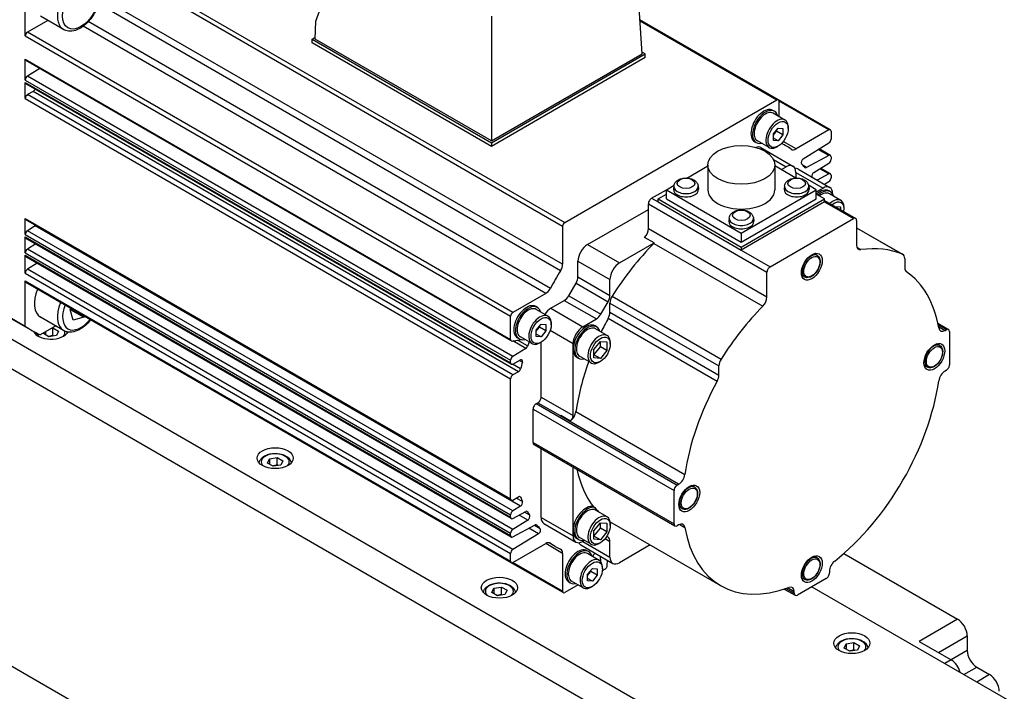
# Model space of a CAD drawing. Extents: x 20593 to 22277, y -1876 to -688.
# Tile 10 of 17: x 21725 to 21834, y -916 to -842. Entities that reach past the tile are written whole.
import ezdxf

# ---------------------------------------------------------------- set-up
doc = ezdxf.new("R2010")
doc.units = 0
doc.header["$LTSCALE"] = 25.4
doc.layers.get('0').update_dxf_attribs({"linetype": 'CONTINUOUS'})

msp = doc.modelspace()

# ---------------------------------------------------------------- linework, layer by layer
for p, q in [((21793.7177468, -845.4699627), (21792.913941, -832.1805217)), ((21731.6332791, -833.1411485), (21785.1966178, -864.0659565)), ((21784.9506065, -864.4920606), (21731.3872678, -833.5672526)), ((21757.7145635, -841.8431625), (21759.6675258, -836.6331363)), ((21725.6587188, -843.4893905), (21725.6587191, -838.4905936)), ((21784.9506065, -868.6698737), (21733.8987673, -839.1950806)), ((21784.7224641, -869.4001107), (21733.732571, -839.9610822)), ((21728.1372681, -841.77433), (21725.9047301, -843.0632864)), ((21729.881973, -842.7816359), (21727.3363886, -841.3119421)), ((21783.6044937, -871.3364923), (21732.6146005, -841.8974637)), ((21757.655301, -843.8369695), (21757.7145635, -841.8431625)), ((21777.1007374, -841.3102791), (21777.1007374, -855.0637975)), ((21808.7767925, -850.5351383), (21793.4902954, -841.709475)), ((21793.4976699, -841.8313981), (21808.6028363, -850.55237)), ((21779.4680688, -873.9880944), (21725.9047301, -843.0632864)), ((21783.086161, -871.8991879), (21732.0343217, -842.4243947)), ((21725.6587188, -843.4893905), (21779.2220575, -874.4141985)), ((21757.3017476, -843.8369695), (21757.6614741, -843.6292813)), ((21757.3017476, -844.2452178), (21757.3017476, -843.8369695)), ((21757.3017476, -843.8369695), (21777.1007374, -855.2679216)), ((21777.1007374, -855.6761699), (21757.3017476, -844.2452178)), ((21777.1007374, -855.0637975), (21757.655301, -843.8369695)), ((21794.0713002, -845.4699627), (21793.7049537, -845.2584524)), ((21725.6587188, -846.0500141), (21779.2220575, -876.9748221)), ((21725.6587188, -848.3494046), (21725.6587188, -846.0500141)), ((21779.2941125, -877.1340885), (21725.7307739, -846.2092805)), ((21777.1007374, -855.0637975), (21793.7177468, -845.4699627)), ((21777.1007374, -855.2679216), (21794.0713002, -845.4699627)), ((21794.0713002, -845.878211), (21777.1007374, -855.6761699)), ((21794.0713002, -845.878211), (21794.0713002, -845.4699627)), ((21727.25484, -847.0892006), (21725.8961444, -847.9284305)), ((21725.6587188, -848.3494046), (21779.2220575, -879.2742126)), ((21725.6587188, -850.3882185), (21725.6587188, -848.6123862)), ((21725.6587188, -848.6123862), (21779.2220575, -879.5371942)), ((21779.4594831, -878.8532385), (21725.8961444, -847.9284305)), ((21779.2941125, -879.6964606), (21725.7307739, -848.7716526)), ((21726.5267832, -849.6029718), (21725.9047301, -849.9621144)), ((21780.0901219, -880.5277798), (21726.5267832, -849.6029718)), ((21725.6587188, -850.3882185), (21779.2220575, -881.3130265)), ((21779.4680688, -880.8869224), (21725.9047301, -849.9621144)), ((21785.1966178, -864.0659565), (21808.6028363, -850.55237)), ((21814.5053415, -853.8425176), (21808.7767925, -850.5351383)), ((21808.8488476, -852.389306), (21808.8488476, -850.6944047)), ((21814.3313852, -853.8597493), (21808.8488476, -850.6944047)), ((21808.3295523, -851.8008156), (21808.1527756, -851.6987535)), ((21809.4950222, -852.7623751), (21808.2045523, -852.0173219)), ((21808.2134358, -854.3019958), (21808.7437659, -853.6422562)), ((21808.2134358, -854.4283083), (21808.5669892, -853.9884819)), ((21808.5669892, -853.9884819), (21808.5669892, -853.8621694)), ((21809.274096, -854.3967302), (21808.5669892, -853.9884819)), ((21808.7437659, -853.6422562), (21809.274096, -853.6896234)), ((21809.274096, -853.6896234), (21809.274096, -854.3967302)), ((21809.8574591, -853.7063719), (21809.8574591, -853.563485)), ((21814.3313852, -853.8597493), (21810.713293, -855.9486558)), ((21814.5773966, -854.001784), (21814.5773966, -854.8637389)), ((21807.7450222, -855.793464), (21806.4545523, -855.0484109)), ((21808.2134358, -855.0091026), (21808.2134358, -854.3019958)), ((21808.7437659, -855.0564698), (21808.2134358, -854.7502835)), ((21808.7437659, -855.0564698), (21808.2134358, -855.0091026)), ((21809.274096, -854.3967302), (21808.7437659, -855.0564698)), ((21810.713293, -855.9486558), (21809.3052787, -855.1357384)), ((21777.1007374, -855.2679216), (21777.1007374, -855.6761699)), ((21806.3295523, -855.2649172), (21806.1527756, -855.1628551)), ((21806.8421155, -855.8060008), (21810.3776494, -857.8472423)), ((21808.7437659, -855.6353451), (21808.6200222, -855.7067885)), ((21809.648236, -855.6405126), (21809.1244444, -855.3381014)), ((21811.5130553, -857.0308233), (21814.3399709, -855.284713)), ((21814.3399709, -856.6859125), (21813.1674422, -856.0089527)), ((21814.5053415, -856.6734647), (21813.2577538, -855.9531696)), ((21808.2264988, -857.1125809), (21809.6276494, -857.9215355)), ((21814.3399709, -856.6859125), (21811.8793838, -858.0073148)), ((21814.5773966, -856.8327311), (21814.5773966, -857.0957127)), ((21798.6458925, -859.1587522), (21800.9779019, -857.8123659)), ((21800.9779019, -857.7174114), (21800.9779019, -860.4526749)), ((21808.3779019, -857.7174114), (21808.3779019, -860.4526749)), ((21810.7099113, -859.1587522), (21808.3779019, -857.8123659)), ((21809.0973193, -858.2277217), (21809.6276494, -857.9215355)), ((21810.9079795, -858.1534285), (21814.4435134, -860.19467)), ((21811.8793838, -858.0073148), (21811.5084449, -857.7931532)), ((21812.6850237, -858.5389035), (21814.3399709, -857.5166867)), ((21814.3399709, -858.7149795), (21813.3372352, -858.1360498)), ((21814.5053415, -858.7025317), (21813.4275469, -858.0802667)), ((21810.6883095, -858.533908), (21813.6935134, -860.2689632)), ((21810.6883095, -858.533908), (21810.6883095, -859.1462804)), ((21814.3399709, -858.7149795), (21813.0657975, -859.3992453)), ((21814.5773966, -858.8617981), (21814.5773966, -859.1247797)), ((21794.778407, -861.391646), (21796.4047526, -860.4526749)), ((21796.4047526, -860.4526749), (21797.2571464, -859.9605451)), ((21796.4047526, -860.4526749), (21804.6779019, -865.2291799)), ((21796.4047526, -861.4732957), (21796.4047526, -860.4526749)), ((21797.2401954, -860.0589998), (21797.2032041, -860.4035639)), ((21799.9109454, -860.0589998), (21799.9479367, -860.4035639)), ((21804.6779019, -865.2291799), (21812.9510512, -860.4526749)), ((21809.4448584, -860.0589998), (21809.4078671, -860.4035639)), ((21812.9510512, -860.4526749), (21812.0986574, -859.9605451)), ((21812.1156084, -860.0589998), (21812.1525998, -860.4035639)), ((21812.9510512, -860.6976239), (21813.6935134, -860.2689632)), ((21812.9510512, -861.4732957), (21812.9510512, -860.4526749)), ((21813.8469799, -859.8502612), (21814.3399709, -859.5457538)), ((21814.5167367, -860.6802159), (21814.33996, -860.5781538)), ((21794.778407, -861.391646), (21795.4855137, -861.7998943)), ((21795.4855137, -861.4732957), (21796.4047526, -860.9425729)), ((21795.4855137, -861.7998943), (21795.4855137, -861.4732957)), ((21795.4855137, -861.4732957), (21804.6779019, -866.7805234)), ((21796.4047526, -861.4732957), (21804.6779019, -866.2498007)), ((21804.6779019, -866.7805234), (21813.8702901, -861.4732957)), ((21804.6779019, -866.2498007), (21812.9510512, -861.4732957)), ((21813.8702901, -861.4732957), (21812.9510512, -860.9425729)), ((21813.8702901, -861.7998943), (21813.8702901, -861.4732957)), ((21813.8702901, -861.6307923), (21817.3022706, -863.6122472)), ((21815.6645289, -861.6315692), (21814.3917367, -860.8967223)), ((21814.7541735, -860.8813356), (21814.7541735, -860.9072628)), ((21787.7073392, -866.4947496), (21794.4248536, -862.6163909)), ((21794.4248536, -862.0040184), (21807.506329, -869.5566118)), ((21794.4248536, -864.7283192), (21794.4248536, -862.0040184)), ((21795.4855137, -861.7998943), (21804.6779019, -867.1071221)), ((21813.8702901, -861.7998943), (21804.6779019, -867.1071221)), ((21813.8702901, -861.7998943), (21817.0522706, -863.6370116)), ((21815.0186276, -862.2937853), (21815.638057, -862.3491105)), ((21815.638057, -862.3491105), (21815.638057, -862.651413)), ((21816.0269657, -862.5959785), (21816.0269657, -862.4326791)), ((21725.6587188, -863.6177356), (21779.2220575, -894.5425436)), ((21725.6587188, -865.3935679), (21725.6587188, -863.6177356)), ((21779.2941125, -894.70181), (21725.7307739, -863.777002)), ((21803.3425269, -863.5821825), (21803.3055356, -863.9267467)), ((21806.0132769, -863.5821825), (21806.0502682, -863.9267467)), ((21807.8598824, -868.9442394), (21817.0522706, -863.6370116)), ((21817.405824, -863.8411357), (21817.405824, -866.5654365)), ((21726.7389771, -864.4519985), (21725.8961444, -864.9725938)), ((21780.3023158, -895.3768065), (21726.7389771, -864.4519985)), ((21784.9506065, -864.4920606), (21784.9506065, -868.6698737)), ((21794.4248536, -864.7283192), (21807.506329, -872.2809126)), ((21817.405824, -864.6517693), (21822.502018, -867.5940583)), ((21817.405824, -864.6547458), (21822.4648516, -867.5755767)), ((21725.6587188, -865.3935679), (21779.2220575, -896.3183759)), ((21725.6587188, -865.6565494), (21779.2220575, -896.5813574)), ((21725.6587188, -867.4226349), (21725.6587188, -865.6565494)), ((21779.2941125, -896.7406238), (21725.7307739, -865.8158158)), ((21779.4594831, -895.8974018), (21725.8961444, -864.9725938)), ((21795.0662019, -866.3285911), (21794.0055417, -865.7162187)), ((21804.6779019, -865.2291799), (21804.6779019, -866.2498007)), ((21726.8085685, -866.4380808), (21725.8961444, -867.0016608)), ((21779.4594831, -897.9264688), (21725.8961444, -867.0016608)), ((21787.7073392, -866.4947496), (21791.2428731, -868.5359911)), ((21791.2428731, -868.5359911), (21795.0662019, -866.3285911)), ((21795.0284337, -866.3683379), (21807.049249, -873.3085588)), ((21804.6779019, -866.7805234), (21804.6779019, -867.1071221)), ((21817.451503, -866.8277697), (21817.862904, -867.0652922)), ((21725.6587188, -867.4226349), (21779.2220575, -898.3474429)), ((21725.6587188, -867.6856165), (21779.2220575, -898.6104245)), ((21725.6587188, -869.6546087), (21725.6587188, -867.6856165)), ((21779.2941125, -898.7696909), (21725.7307739, -867.8448829)), ((21804.6779019, -867.1071221), (21807.8598824, -868.9442394)), ((21813.0551882, -867.7024234), (21812.7105638, -867.5034544)), ((21822.7091248, -868.0518354), (21822.7091248, -869.0640648)), ((21726.9783615, -868.565178), (21725.8961444, -869.2336346)), ((21779.4594831, -900.1584426), (21725.8961444, -869.2336346)), ((21786.646679, -870.0675643), (21786.646679, -868.3318669)), ((21786.646679, -868.3318669), (21790.1822129, -870.3731084)), ((21725.6587188, -869.6546087), (21779.2220575, -900.5794167)), ((21786.646679, -870.0675643), (21790.1822129, -872.1088057)), ((21807.506329, -872.2809126), (21807.506329, -869.5566118)), ((21811.6801882, -870.0839933), (21811.3355638, -869.8850243)), ((21725.6587188, -870.5165636), (21779.2220575, -901.4413716)), ((21725.6587191, -875.5153601), (21725.6587188, -870.5165636)), ((21779.2941125, -901.600638), (21725.7307739, -870.67583)), ((21785.6446332, -872.1413625), (21786.4395722, -870.7644877)), ((21786.4395722, -870.7644877), (21789.9751061, -872.8057292)), ((21790.1822129, -872.1088057), (21790.1822129, -870.3731084)), ((21783.086161, -871.8991879), (21779.4680688, -873.9880944)), ((21785.6446332, -872.1413625), (21789.1801671, -874.182604)), ((21790.4264861, -872.1924938), (21802.4473014, -879.1327147)), ((21722.1231852, -873.4741187), (21725.6587191, -875.5153601)), ((21730.6044762, -873.6565024), (21730.6761819, -873.5310626)), ((21782.1666014, -873.437975), (21781.9898247, -873.3359129)), ((21783.6414752, -873.5370326), (21785.1446332, -872.669184)), ((21783.6414752, -873.5370326), (21787.1770091, -875.5782741)), ((21785.1446332, -872.669184), (21788.6801671, -874.7104254)), ((21789.1801671, -874.182604), (21789.9751061, -872.8057292)), ((21790.1822129, -873.9630443), (21790.1822129, -872.9508149)), ((21790.1822129, -872.9508149), (21802.2030282, -879.8910358)), ((21722.9258547, -873.9838855), (21726.4613886, -876.025127)), ((21729.881973, -875.9792764), (21727.3363886, -874.5095825)), ((21730.9302609, -874.8316735), (21730.6044762, -873.6565024)), ((21730.7013868, -873.6866676), (21732.1156004, -874.5031642)), ((21732.1156004, -874.5031642), (21730.9302609, -874.8316735)), ((21732.1762234, -874.397112), (21732.1156004, -874.5031642)), ((21779.2220575, -876.9748221), (21779.2220575, -874.4141985)), ((21783.3320713, -874.3995345), (21782.0416014, -873.6544813)), ((21787.1770091, -875.5782741), (21788.6801671, -874.7104254)), ((21789.9939302, -874.6265124), (21802.0147455, -881.5667333)), ((21790.1822129, -873.9630443), (21802.2030282, -880.9032652)), ((21852.5843863, -951.1042078), (21721.7696318, -875.5782741)), ((21729.0140582, -875.4781855), (21727.3041945, -876.4653758)), ((21728.5818806, -875.7277033), (21728.7112901, -875.7076836)), ((21728.7112901, -876.5241802), (21728.7112901, -875.7076836)), ((21728.7112901, -875.7076836), (21729.3236625, -876.061237)), ((21782.0504849, -875.9391552), (21782.580815, -875.2794156)), ((21782.0504849, -876.0654677), (21782.4040383, -875.6256413)), ((21782.4040383, -875.6256413), (21782.4040383, -875.4993288)), ((21783.1111451, -876.0338896), (21782.4040383, -875.6256413)), ((21782.580815, -875.2794156), (21783.1111451, -875.3267828)), ((21783.1111451, -875.3267828), (21783.1111451, -876.0338896)), ((21783.6945082, -875.3435313), (21783.6945082, -875.2006444)), ((21788.7073392, -875.5812785), (21788.5305625, -875.4792164)), ((21789.8551314, -876.5326318), (21788.5823392, -875.7977849)), ((21826.3585989, -875.1687693), (21827.5553189, -875.8596959)), ((21826.3978856, -875.3605534), (21827.3053189, -875.8844603)), ((21826.4345528, -875.5535994), (21827.1564698, -875.9703984)), ((21727.6506299, -876.320056), (21727.6853051, -876.2453414)), ((21728.2630024, -876.6736094), (21727.6506299, -876.320056)), ((21727.8747738, -876.1359516), (21727.8747738, -876.4494656)), ((21729.0995187, -876.5441999), (21728.2630024, -876.6736094)), ((21729.3236625, -876.061237), (21729.0995187, -876.5441999)), ((21780.1666014, -876.9020766), (21779.9898247, -876.8000145)), ((21781.5820713, -877.4306234), (21780.2916014, -876.6855703)), ((21782.0504849, -876.646262), (21782.0504849, -875.9391552)), ((21782.580815, -876.6936292), (21782.0504849, -876.3874429)), ((21782.580815, -876.6936292), (21782.0504849, -876.646262)), ((21783.1111451, -876.0338896), (21782.580815, -876.6936292)), ((21783.5874945, -875.9553566), (21786.1163489, -877.4153914)), ((21827.1564698, -875.9703984), (21827.3053189, -875.8844603)), ((21827.6588723, -876.0885845), (21827.6588723, -879.7628191)), ((21779.383928, -877.1483041), (21780.4120861, -876.9868076)), ((21780.8869361, -877.9715389), (21779.4445569, -877.1387809)), ((21780.8869361, -877.9715389), (21779.4594831, -878.8532385)), ((21781.0982379, -877.693037), (21779.9898783, -877.0531253)), ((21782.580815, -877.2725045), (21782.4570713, -877.3439479)), ((21782.580815, -883.3349916), (21782.580815, -877.2725045)), ((21786.1163489, -878.0277638), (21786.1163489, -877.4153914)), ((21788.4144459, -878.0666697), (21789.1215527, -877.1870169)), ((21788.4144459, -878.6643867), (21789.1215527, -877.7847338)), ((21789.1215527, -877.7847338), (21789.1215527, -877.1870169)), ((21789.1215527, -877.1870169), (21789.8286595, -877.2501731)), ((21789.8286595, -878.1929821), (21789.1215527, -877.7847338)), ((21789.8286595, -877.2501731), (21789.8286595, -878.1929821)), ((21790.2175682, -877.4970411), (21790.2175682, -877.3337417)), ((21826.5786053, -877.6534755), (21826.233981, -877.4545065)), ((21721.7696318, -878.8442604), (21852.5843863, -954.3701941)), ((21786.1163489, -885.3762331), (21786.1163489, -878.0277638)), ((21786.7073392, -879.0453801), (21786.5305625, -878.9433181)), ((21788.1051314, -879.5637207), (21786.8323392, -878.8288738)), ((21788.4144459, -879.0094787), (21788.4144459, -878.0666697)), ((21789.1215527, -879.0726349), (21788.4144459, -878.6643867)), ((21789.1215527, -879.0726349), (21788.4144459, -879.0094787)), ((21789.8286595, -878.1929821), (21789.1215527, -879.0726349)), ((21779.2220575, -879.5371942), (21779.2220575, -879.2742126)), ((21780.320842, -880.2090929), (21779.4330786, -879.6965425)), ((21779.4594831, -879.6840128), (21780.3023158, -879.2313887)), ((21780.5216556, -879.4955545), (21780.1789017, -879.2976654)), ((21789.1215527, -879.3953956), (21788.9801314, -879.4770453)), ((21802.2030282, -880.9032652), (21802.2030282, -879.8910358)), ((21825.2036053, -880.0350453), (21824.858981, -879.8360764)), ((21780.0901219, -880.5277798), (21779.4680688, -880.8869224)), ((21827.3053189, -880.3751915), (21827.1564698, -880.4611296)), ((21779.2220575, -894.5425436), (21779.2220575, -881.3130265)), ((21782.580815, -883.3349916), (21786.1163489, -885.3762331)), ((21782.0504849, -884.0494261), (21782.2272616, -883.947364)), ((21782.0504849, -884.0494261), (21797.6068341, -893.0308885)), ((21782.2272616, -883.947364), (21784.7016044, -885.3759265)), ((21781.6969315, -888.3360332), (21781.6969315, -884.6617986)), ((21781.6969315, -884.6617986), (21797.2532807, -893.6432609)), ((21797.7556832, -892.9449504), (21784.6742078, -885.392357)), ((21784.7690385, -885.3302306), (21785.8296986, -885.942603)), ((21786.4307445, -884.9314086), (21798.4515598, -891.8716295)), ((21781.6969315, -888.3360332), (21797.2532807, -897.3174956)), ((21781.8004849, -888.5649217), (21797.3568341, -897.5463841)), ((21782.580815, -896.603061), (21782.580815, -889.0154455)), ((21752.3993673, -890.6087462), (21752.6235111, -890.1257833)), ((21753.0117397, -890.9622996), (21752.3993673, -890.6087462)), ((21752.6235111, -890.1257833), (21753.4600274, -889.9963738)), ((21752.6235111, -890.1257833), (21752.6235111, -890.7381557)), ((21753.848256, -890.8328901), (21753.0117397, -890.9622996)), ((21753.4600274, -890.8128704), (21753.4600274, -889.9963738)), ((21753.4600274, -889.9963738), (21754.0723999, -890.3499272)), ((21754.0723999, -890.3499272), (21753.848256, -890.8328901)), ((21786.1163489, -898.0319301), (21786.1163489, -891.056687)), ((21797.6068341, -893.0308885), (21797.7556832, -892.9449504)), ((21799.531771, -893.2689726), (21799.1871466, -893.0700036)), ((21797.2532807, -897.3174956), (21797.2532807, -893.6432609)), ((21779.4680688, -894.6845783), (21780.0901219, -894.3254358)), ((21780.5216623, -894.8593843), (21779.8434791, -894.4678351)), ((21780.320842, -894.3777101), (21780.1755023, -894.2937982)), ((21779.2220575, -896.5813574), (21779.2220575, -896.3183759)), ((21780.3023158, -895.3768065), (21779.4594831, -895.8974018)), ((21779.4594831, -896.728176), (21780.8869361, -895.9615949)), ((21781.1144304, -896.9042521), (21780.1588944, -896.3525731)), ((21781.3226407, -896.3658768), (21780.7498841, -896.0351956)), ((21781.0982517, -895.9961303), (21780.9886455, -895.9328492)), ((21788.3453826, -895.4102968), (21788.5221593, -895.5123589)), ((21789.8551314, -896.536798), (21788.5823392, -895.8019511)), ((21798.156771, -895.6505425), (21797.8121466, -895.4515735)), ((21781.1144304, -896.9042521), (21779.4594831, -897.9264688)), ((21779.4594831, -898.7572431), (21781.9200703, -897.4358408)), ((21782.478506, -897.8532307), (21781.8348416, -897.4816109)), ((21782.1172057, -897.4501416), (21782.0463934, -897.4092581)), ((21782.580815, -896.603061), (21786.1163489, -898.6443025)), ((21782.8914752, -897.2897267), (21786.4270091, -899.3309682)), ((21788.4144459, -898.0708359), (21789.1215527, -897.1911831)), ((21789.1215527, -897.7889001), (21789.1215527, -897.1911831)), ((21789.1215527, -897.1911831), (21789.8286595, -897.2543393)), ((21789.8286595, -897.2543393), (21789.8286595, -898.1971484)), ((21790.2175682, -897.5012073), (21790.2175682, -897.337908)), ((21790.3727612, -897.1915803), (21802.3935765, -904.1318013)), ((21797.7556832, -897.4356816), (21797.6068341, -897.5216197)), ((21797.8812051, -897.376179), (21798.4515598, -897.7054734)), ((21779.2220575, -898.6104245), (21779.2220575, -898.3474429)), ((21782.2863987, -898.4123323), (21779.4594831, -900.1584426)), ((21782.2863987, -898.4123323), (21781.2335958, -897.8044962)), ((21786.1163489, -898.6443025), (21786.1163489, -898.0319301)), ((21788.4144459, -898.6685529), (21789.1215527, -897.7889001)), ((21788.4144459, -899.0136449), (21788.4144459, -898.0708359)), ((21789.8286595, -898.1971484), (21789.1215527, -897.7889001)), ((21789.8286595, -898.1971484), (21789.1215527, -899.0768012)), ((21779.4680688, -901.5834063), (21783.086161, -899.4944998)), ((21784.9506065, -900.5709378), (21783.086161, -899.4944998)), ((21784.1512181, -899.802643), (21783.4586341, -899.4027794)), ((21783.604494, -899.4586765), (21783.5609078, -899.433512)), ((21786.7073392, -899.0495464), (21786.5305625, -898.9474843)), ((21788.1051314, -899.5678869), (21786.8323392, -898.83304)), ((21786.9573392, -899.6371544), (21790.4928731, -901.6783958)), ((21787.3715527, -899.1443551), (21787.1770091, -899.2566749)), ((21787.1770091, -899.2566749), (21790.1822129, -900.9917302)), ((21789.1215527, -899.0768012), (21788.4144459, -898.6685529)), ((21789.1215527, -899.0768012), (21788.4144459, -899.0136449)), ((21789.1215527, -899.3995618), (21788.9801314, -899.4812115)), ((21789.6437729, -898.9451643), (21790.1822129, -899.2560328)), ((21789.9751061, -898.7982557), (21789.8187419, -898.7079788)), ((21790.1822129, -900.9917302), (21790.1822129, -899.2560328)), ((21794.6291735, -899.6490211), (21791.2428731, -901.6041026)), ((21779.2220575, -901.4413716), (21779.2220575, -900.5794167)), ((21784.9506065, -900.5709378), (21784.9506065, -904.7487509)), ((21787.8234557, -900.3823622), (21787.646679, -900.2803001)), ((21788.9889256, -901.3439216), (21787.6984557, -900.5988685)), ((21815.9882275, -900.5815288), (21828.5427558, -907.829889)), ((21785.0226615, -904.9080173), (21779.2941125, -901.600638)), ((21784.9506065, -904.7487509), (21779.4680688, -901.5834063)), ((21788.2743724, -900.9313742), (21788.2851118, -900.8911027)), ((21789.1151569, -900.882971), (21789.1329326, -901.4604842)), ((21789.8791237, -901.913184), (21789.8963393, -901.3339869)), ((21813.0551882, -901.0767211), (21812.7105638, -900.8777522)), ((21787.7073392, -902.8835424), (21788.2376692, -902.2238028)), ((21787.7073392, -903.0098548), (21788.0608925, -902.5700284)), ((21787.7073392, -903.5906492), (21787.7073392, -902.8835424)), ((21788.0608925, -902.5700284), (21788.0608925, -902.443716)), ((21788.7679993, -902.9782767), (21788.0608925, -902.5700284)), ((21788.2376692, -902.2238028), (21788.7679993, -902.2711699)), ((21788.7679993, -902.2711699), (21788.7679993, -902.9782767)), ((21789.3513624, -902.2879185), (21789.3513624, -902.1450316)), ((21789.6332622, -902.3292877), (21789.4055135, -902.4607785)), ((21814.4006201, -902.5549092), (21814.4006201, -902.7267854)), ((21786.6644459, -904.0433346), (21785.1966178, -904.8907856)), ((21785.8234557, -903.8464638), (21785.646679, -903.7444017)), ((21787.2389256, -904.3750106), (21785.9484557, -903.6299574)), ((21788.2376692, -903.6380163), (21787.7073392, -903.3318301)), ((21788.2376692, -903.6380163), (21787.7073392, -903.5906492)), ((21788.7679993, -902.9782767), (21788.2376692, -903.6380163)), ((21814.0470668, -903.3391578), (21810.8650862, -905.1762751)), ((21811.6801882, -903.458291), (21811.3355638, -903.259322)), ((21777.1481046, -904.8974364), (21777.3722485, -904.4144735)), ((21777.760477, -905.2509898), (21777.1481046, -904.8974364)), ((21777.3722485, -904.4144735), (21778.2087648, -904.2850639)), ((21777.3722485, -904.4144735), (21777.3722485, -905.0268459)), ((21778.5969934, -905.1215802), (21777.760477, -905.2509898)), ((21778.2087648, -905.1015605), (21778.2087648, -904.2850639)), ((21778.2087648, -904.2850639), (21778.8211372, -904.6386173)), ((21778.8211372, -904.6386173), (21778.5969934, -905.1215802)), ((21788.2376692, -904.2168917), (21788.1139256, -904.2883351)), ((21809.4183662, -904.5101129), (21810.6150862, -905.2010396)), ((21809.6040995, -904.4482441), (21810.5115328, -904.972151)), ((21810.5115328, -904.8002748), (21809.7896159, -904.3834759)), ((21810.5115328, -904.972151), (21810.5115328, -904.8002748)), ((21812.4560765, -904.2577165), (21868.8831976, -936.8359301)), ((21715.7068161, -908.1247865), (21851.1787163, -986.3395246)), ((21828.5427558, -907.829889), (21824.3001151, -910.2793788)), ((21816.0389776, -911.0211607), (21816.2631214, -910.5381978)), ((21816.2631214, -910.5381978), (21817.0996377, -910.4087883)), ((21816.2631214, -910.5381978), (21816.2631214, -911.1505703)), ((21817.0996377, -911.2252849), (21817.0996377, -910.4087883)), ((21817.0996377, -910.4087883), (21817.7120102, -910.7623417)), ((21824.3001151, -910.2793788), (21827.835649, -912.3206202)), ((21826.4214354, -911.5041236), (21829.6034159, -909.6670063)), ((21829.6034159, -909.6670063), (21829.6034159, -911.2999995)), ((21816.65135, -911.3747141), (21816.0389776, -911.0211607)), ((21817.4878663, -911.2453046), (21816.65135, -911.3747141)), ((21817.7120102, -910.7623417), (21817.4878663, -911.2453046)), ((21829.6034159, -911.2999995), (21827.835649, -912.3206202)), ((21827.835649, -912.3206202), (21827.1285422, -912.7288685)), ((21829.2498626, -913.9536134), (21830.6640761, -913.1371168)), ((21830.6640761, -913.1371168), (21832.0782897, -913.9536134)), ((21832.0782897, -913.9536134), (21830.6640761, -914.77011))]:
    msp.add_line(p, q)
for centre, major_axis, start_param, end_param in [((21731.506973, -839.9670533), (1.625, 2.8145826), 0, 3.1415926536), ((21725.9047301, -843.3473558), (-0.1739563, -0.3013011), 3.9269908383, 5.4977871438), ((21725.9047301, -845.9079795), (-0.1739563, -0.3013011), 5.4977871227, 6.2831853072), ((21725.9047301, -848.2073699), (-0.1739563, -0.3013011), 3.9618974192, 5.4977871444), ((21725.9047301, -848.4703515), (-0.1739563, -0.3013011), 5.4977871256, 6.2831853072), ((21726.5267832, -849.3189025), (-0.1739563, -0.3013011), 0.7853981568, 1.7908044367), ((21725.9047301, -850.2461838), (-0.1739563, -0.3013011), 3.926990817, 5.4977871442), ((21808.6028363, -850.8364394), (0.1739563, 0.3013011), 5.4977871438, 7.0685834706), ((21807.1527756, -853.4308043), (-1, -1.7320508), 3.1415926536, 6.2831853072), ((21807.3295523, -853.5328664), (-1, -1.7320508), 2.6362321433, 6.7885458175), ((21807.3295523, -853.5328664), (-0.875, -1.5155445), 3.1415926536, 6.2831853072), ((21808.6200222, -854.2779195), (-0.875, -1.5155445), 2.3561944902, 7.0685834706), ((21814.3313852, -854.1438187), (0.1739563, 0.3013011), 5.4977871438, 7.0685834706), ((21814.3313852, -855.0057736), (0.1739563, 0.3013011), 3.9618973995, 5.4977871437), ((21806.0921155, -857.1050389), (0.75, 1.2990381), 0, 0.6083099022), ((21796.899727, -877.7215778), (12.7485089, 22.0810652), 6.2393241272, 6.3246937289), ((21810.713293, -855.137029), (-0.4970179, -0.8608602), 6.2393244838, 7.0685834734), ((21811.521641, -857.3097627), (-0.1739563, -0.3013011), 3.9618973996, 6.1144940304), ((21814.3313852, -856.9747658), (0.1739563, 0.3013011), 5.4977871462, 7.0336768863), ((21814.3313852, -857.2377473), (0.1739563, 0.3013011), 3.9618973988, 5.4977871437), ((21809.6276494, -859.1462804), (0.75, 1.2990381), 5.4977871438, 7.0685834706), ((21810.1579795, -859.4524666), (0.75, 1.2990381), 0, 0.3613671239), ((21796.899727, -877.7215778), (12.5, 21.6506351), 6.0782193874, 6.1144940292), ((21811.8879694, -857.7184615), (-0.1739563, -0.3013011), 6.0782193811, 7.0336768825), ((21812.6936093, -858.8178429), (0.1739563, 0.3013011), 0.8203047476, 2.7197645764), ((21814.3313852, -859.0038328), (0.1739563, 0.3013011), 5.4977871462, 7.0336768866), ((21814.3313852, -859.2668144), (0.1739563, 0.3013011), 3.9618973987, 5.4977871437), ((21798.5755704, -860.4526749), (1.375, 0), 3.079689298, 6.3450886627), ((21798.5755704, -860.106787), (1.3379377, 0), 3.079689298, 6.3450886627), ((21804.6779019, -860.4526749), (3.7, 0), 3.1415926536, 6.2831853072), ((21810.7802334, -860.4526749), (1.375, 0), 3.079689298, 6.3450886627), ((21810.7802334, -860.106787), (1.3379377, 0), 3.079689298, 6.3450886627), ((21813.33996, -862.3102046), (1, 1.7320508), 0, 1.0529905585), ((21813.5167367, -862.4122667), (1, 1.7320508), 5.7778247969, 7.3361758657), ((21813.6935134, -861.4937081), (0.75, 1.2990381), 5.4977871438, 7.0685834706), ((21794.778407, -861.7998943), (0.25, 0.4330127), 0.7853981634, 2.3561944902), ((21813.5167367, -862.4122667), (0.875, 1.5155445), 0, 0.9695321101), ((21814.7895289, -863.1471136), (0.875, 1.5155445), 5.4977871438, 7.3444770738), ((21814.9309502, -863.2287633), (0.775, 1.3423394), 5.2955671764, 7.2708034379), ((21725.9047301, -863.4757009), (-0.1739563, -0.3013011), 5.4977871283, 6.2831853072), ((21804.6779019, -863.6299698), (1.3379377, 0), 3.079689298, 6.3450886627), ((21817.0522706, -864.0452599), (0.25, 0.4330127), 5.4977871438, 7.0685834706), ((21726.7303914, -864.1730591), (-0.1739563, -0.3013011), 0.8203047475, 1.1032177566), ((21785.1966178, -864.3500259), (-0.1739563, -0.3013011), 3.9269908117, 5.4977871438), ((21793.7177468, -865.1365675), (0.5, 0.8660254), 4.3461619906, 5.4977871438), ((21804.6779019, -863.9758577), (1.375, 0), 3.079689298, 6.3450886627), ((21725.9047301, -865.2515332), (-0.1739563, -0.3013011), 3.9618974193, 5.4977871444), ((21725.9047301, -865.5145148), (-0.1739563, -0.3013011), 5.4977871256, 6.2831853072), ((21725.9047301, -867.2806002), (-0.1739563, -0.3013011), 3.9618974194, 5.4977871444), ((21787.7073392, -867.7194945), (0.75, 1.2990381), 0.7853981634, 2.3561944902), ((21800.4352612, -879.7628191), (10.8125, 18.7277994), 1.146805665, 1.4989793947), ((21794.778407, -865.7489399), (0.5, 0.8660254), 4.2883983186, 4.3461619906), ((21818.1129307, -866.1571882), (-0.5, -0.8660254), 5.4977871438, 6.7071759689), ((21812.4560765, -886.70304), (10.8125, 18.7277994), 0.0718169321, 0.4239906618), ((21725.9047301, -867.5435818), (-0.1739563, -0.3013011), 5.4977871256, 6.2831853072), ((21812.3676882, -868.8932083), (-0.6875, -1.1907849), 3.1415926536, 6.2831853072), ((21822.002018, -868.4600837), (0.5, 0.8660254), 5.4977871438, 6.3550022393), ((21725.9047301, -869.512574), (-0.1739563, -0.3013011), 3.96189742, 5.4977871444), ((21784.247717, -869.0756871), (-0.4970179, -0.8608602), 1.5269351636, 2.3561944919), ((21791.2428731, -869.7607359), (0.75, 1.2990381), 0.7853981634, 2.3561944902), ((21807.8598824, -869.3524877), (0.25, 0.4330127), 0.7853981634, 2.3561944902), ((21823.4162316, -868.6558165), (-0.5, -0.8660254), 5.4977871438, 6.2447910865), ((21796.899727, -877.7215778), (-12.7485089, -22.0810652), 4.6685278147, 4.7562501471), ((21785.9395722, -870.4758126), (0.5, 0.8660254), 4.7123889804, 5.4977871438), ((21812.4560765, -886.70304), (10.0625, 17.4287613), 5.6762477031, 6.2447910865), ((21725.9047301, -870.3745289), (-0.1739563, -0.3013011), 5.4977871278, 6.2831853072), ((21728.9613886, -871.695), (-1.625, -2.8145826), 4.939783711, 6.2831853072), ((21783.086161, -871.0875611), (-0.4970179, -0.8608602), 0.7853981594, 1.6146574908), ((21785.1446332, -871.8526874), (0.5, 0.8660254), 3.926990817, 4.7123889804), ((21789.4751061, -872.517054), (0.5, 0.8660254), 4.7123889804, 5.4977871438), ((21790.8893197, -872.5425666), (0.5, 0.8660254), 1.4989793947, 2.3561944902), ((21806.7992222, -872.6891609), (0.5, 0.8660254), 4.2883983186, 5.4977871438), ((21731.506973, -873.1646938), (-1.625, -2.8145826), 4.939783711, 6.2831853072), ((21731.7898158, -873.3279931), (-1.425, -2.4681724), 4.972389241, 7.5939813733), ((21780.9898247, -875.0679637), (-1, -1.7320508), 3.1415926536, 6.2831853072), ((21781.1666014, -875.1700258), (-1, -1.7320508), 2.6362321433, 6.7885458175), ((21781.1666014, -875.1700258), (-0.875, -1.5155445), 3.1415926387, 6.2831853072), ((21783.6414752, -874.7617775), (0.75, 1.2990381), 0.7853981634, 1.464590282), ((21812.4560765, -886.70304), (10.8125, 18.7277994), 1.146805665, 1.4989793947), ((21779.4680688, -874.2721638), (-0.1739563, -0.3013011), 3.9269908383, 5.4977871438), ((21782.4570713, -875.9150789), (-0.875, -1.5155445), 2.3561944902, 7.0685834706), ((21788.6801671, -873.8939288), (0.5, 0.8660254), 3.926990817, 4.7123889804), ((21800.4352612, -879.7628191), (10.0625, 17.4287613), 1.609190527, 1.6949731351), ((21789.4751061, -874.3712926), (0.5, 0.8660254), 4.750783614, 5.4977871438), ((21743.3363886, -846.7967696), (-16.875, -29.2283574), 6.2344111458, 6.3319594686), ((21787.5305625, -877.2112672), (1, 1.7320508), 0, 2.3561944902), ((21787.1770091, -876.803019), (0.75, 1.2990381), 0.7853981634, 2.3561944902), ((21787.7073392, -877.3133293), (-1, -1.7320508), 2.6362321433, 6.7885458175), ((21787.7073392, -877.3133293), (-0.875, -1.5155445), 3.1415926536, 6.2831853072), ((21827.1564698, -875.1539018), (-0.5, -0.8660254), 5.6762477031, 7.0685834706), ((21728.4871462, -875.7823982), (2, 0), 3.4003463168, 5.9585642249), ((21728.4871462, -876.1906465), (-1.55, 0), 0.1108331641, 0.5243809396), ((21728.4871462, -876.1906465), (1.55, 0), 5.7588043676, 6.4437769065), ((21788.9801314, -878.0481762), (-0.875, -1.5155445), 2.3561944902, 7.0685834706), ((21827.3053189, -876.2927086), (0.25, 0.4330127), 5.4977871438, 7.0685834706), ((21779.4680688, -876.8327875), (-0.1739563, -0.3013011), 5.4977871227, 6.7195176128), ((21780.8783504, -877.6925995), (-0.1739563, -0.3013011), 0.8203047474, 1.891169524), ((21796.899727, -877.7215778), (-12.5, -21.6506351), 5.0131782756, 5.0328889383), ((21825.8911053, -878.8442604), (-0.6875, -1.1907849), 3.1415926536, 6.2831853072), ((21779.4680688, -879.1321779), (-0.1739563, -0.3013011), 3.9618974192, 5.4977871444), ((21787.5305625, -877.2112672), (-1, -1.7320508), 5.4977871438, 6.2831853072), ((21779.4680688, -879.3951595), (-0.1739563, -0.3013011), 5.4977871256, 7.0336768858), ((21780.2937301, -879.520242), (0.1739563, 0.3013011), 5.1119497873, 7.0336768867), ((21796.899727, -877.7215778), (-12.5, -21.6506351), 5.111949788, 5.1433539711), ((21800.4352612, -879.7628191), (10.0625, 17.4287613), 1.8731531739, 2.1777339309), ((21802.910135, -879.4827875), (0.5, 0.8660254), 1.4989793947, 2.3561944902), ((21827.3053189, -879.9669432), (-0.25, -0.4330127), 0.7853981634, 2.3561944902), ((21779.4680688, -881.1709918), (-0.1739563, -0.3013011), 3.926990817, 5.4977871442), ((21780.0901219, -880.2437105), (-0.1739563, -0.3013011), 0.7853981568, 2.0017613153), ((21801.4959214, -881.3115135), (0.5, 0.8660254), 4.750783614, 5.4977871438), ((21827.1564698, -881.2776262), (-0.5, -0.8660254), 3.926990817, 5.3193265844), ((21812.4560765, -886.70304), (10.0625, 17.4287613), 1.609190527, 2.1777339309), ((21812.4560765, -886.70304), (-10.0625, -17.4287613), 0.9638587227, 2.1777339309), ((21782.2272616, -883.5391158), (0.25, 0.4330127), 3.926990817, 5.4977871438), ((21782.0504849, -884.4576744), (0.25, 0.4330127), 0.7853981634, 2.3561944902), ((21784.6742078, -884.5758605), (0.5, 0.8660254), 3.926990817, 4.0615069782), ((21785.7348679, -885.1882329), (0.5, 0.8660254), 4.0615069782, 5.3193265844), ((21785.7627955, -885.5803572), (0.25, 0.4330127), 4.1173693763, 5.4977871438), ((21782.0504849, -888.131909), (-0.25, -0.4330127), 5.4977871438, 6.2831853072), ((21753.2358836, -890.4793367), (-1.55, 0), 2.617211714, 6.8075662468), ((21800.4352612, -879.7628191), (-10.0625, -17.4287613), 5.7129068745, 6.0534069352), ((21797.7556832, -892.1284538), (0.5, 0.8660254), 3.926990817, 5.3193265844), ((21797.6068341, -893.4391368), (0.25, 0.4330127), 0.7853981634, 2.3561944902), ((21798.844271, -894.4597575), (-0.6875, -1.1907849), 3.1415926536, 6.2831853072), ((21780.0901219, -894.6095052), (0.1739563, 0.3013011), 5.8522203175, 7.0685834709), ((21779.4680688, -894.4005089), (-0.1739563, -0.3013011), 5.4977871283, 7.0685834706), ((21780.2937301, -895.0978671), (-0.1739563, -0.3013011), 0.8203047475, 2.7419592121), ((21796.899727, -877.7215777), (-12.5, -21.6506351), 5.8522203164, 5.8836255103), ((21787.5305625, -897.2154335), (1, 1.7320508), 0.171369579, 2.3561944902), ((21779.4680688, -896.1763412), (-0.1739563, -0.3013011), 3.9618974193, 5.4977871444), ((21780.8783504, -896.2504482), (0.1739563, 0.3013011), 5.9626870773, 7.0336768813), ((21796.899727, -877.7215778), (-12.5, -21.6506351), 5.9626870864, 5.9902458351), ((21781.1058447, -896.6253127), (0.1739563, 0.3013011), 3.9618974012, 5.9900956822), ((21787.7073392, -897.3174956), (-1, -1.7320508), 3.3129622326, 6.7885458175), ((21787.7073392, -897.3174956), (-0.875, -1.5155445), 3.1415926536, 6.2831853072), ((21788.9801314, -898.0523425), (-0.875, -1.5155445), 2.3561944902, 7.0685834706), ((21800.6120379, -879.8648811), (-10.0625, -17.4287613), 6.0534069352, 6.1079386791), ((21779.4680688, -896.4393228), (-0.1739563, -0.3013011), 5.4977871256, 7.033676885), ((21781.9114846, -897.724694), (0.1739563, 0.3013011), 6.0782184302, 7.0336768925), ((21796.899727, -877.7215778), (-12.5, -21.6506351), 6.0782194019, 6.1144940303), ((21783.6414752, -895.9906886), (-0.75, -1.2990381), 5.4977871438, 6.2831853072), ((21800.4352612, -879.7628191), (-10.0625, -17.4287613), 6.2654842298, 6.2831853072), ((21797.6068341, -897.1133714), (-0.25, -0.4330127), 5.4977871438, 7.0685834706), ((21797.7556832, -898.2521782), (0.5, 0.8660254), 5.6762477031, 7.0685834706), ((21779.4680688, -898.2054082), (-0.1739563, -0.3013011), 3.9618974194, 5.4977871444), ((21779.4680688, -898.4683898), (-0.1739563, -0.3013011), 5.4977871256, 7.0336768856), ((21782.277813, -898.1333929), (0.1739563, 0.3013011), 3.9618973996, 6.1144940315), ((21787.5305625, -897.2154335), (-1, -1.7320508), 5.4977871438, 6.2831853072), ((21812.4560765, -886.70304), (-10.0625, -17.4287613), 5.6762477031, 6.8901229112), ((21783.086161, -900.3061266), (0.4970179, 0.8608602), 6.2393235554, 7.0685834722), ((21796.899727, -877.7215778), (-12.7485089, -22.0810652), 6.2393241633, 6.3270464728), ((21787.1770091, -898.0319301), (-0.75, -1.2990381), 5.4977871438, 7.0685834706), ((21787.7073392, -898.3381163), (-0.75, -1.2990381), 5.9218181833, 6.2831853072), ((21789.4751061, -899.6642811), (0.5, 0.8660254), 5.4977871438, 6.2831853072), ((21779.4680688, -900.437382), (-0.1739563, -0.3013011), 3.96189742, 5.4977871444), ((21784.247717, -900.9767512), (0.4970179, 0.8608602), 5.4977871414, 6.3270464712), ((21786.646679, -902.0123509), (-1, -1.7320508), 3.1415926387, 6.2831853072), ((21786.8234557, -902.114413), (-1, -1.7320508), 2.6362321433, 6.7885458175), ((21786.8234557, -902.114413), (-0.875, -1.5155445), 3.1415926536, 6.2831853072), ((21788.5162868, -900.8547912), (0.1739563, 0.3013011), 0.6591443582, 2.0071286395), ((21779.4680688, -901.2993369), (-0.1739563, -0.3013011), 5.4977871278, 7.0685834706), ((21788.1139256, -902.8594661), (-0.875, -1.5155445), 2.3561944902, 7.0685834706), ((21791.2428731, -900.3793577), (-0.75, -1.2990381), 5.4977871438, 7.0685834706), ((21812.3676882, -902.2675061), (-0.6875, -1.1907849), 3.1415926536, 6.2831853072), ((21815.1077269, -902.1466609), (-0.5, -0.8660254), 4.1054513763, 5.4977871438), ((21789.4055135, -902.1767091), (0.1739563, 0.3013011), 3.6519076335, 3.9269908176), ((21789.6332622, -902.0452183), (0.1739563, 0.3013011), 3.9269908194, 5.4628805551), ((21814.0470668, -902.9309095), (-0.25, -0.4330127), 0.7853981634, 2.3561944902), ((21777.9846209, -904.7680269), (-1.55, 0), 2.617211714, 6.8075662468), ((21785.1966178, -904.6067162), (-0.1739563, -0.3013011), 5.4977871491, 7.0685834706), ((21809.8044261, -905.2085231), (0.5, 0.8660254), 5.4977871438, 6.8901229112), ((21810.8650862, -904.7680269), (-0.25, -0.4330127), 5.4977871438, 7.0685834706), ((21828.5427558, -909.0546339), (-0.75, 1.2990381), 3.926990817, 5.4977871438), ((21816.8754939, -910.8917512), (-1.55, 0), 2.617211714, 6.8075662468), ((21830.6640761, -911.9123719), (-0.75, 1.2990381), 0.7853981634, 2.3561944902), ((21827.835649, -913.5453651), (-0.75, 1.2990381), 4.2668277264, 5.4977871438), ((21832.0782897, -915.1783583), (-0.75, 1.2990381), 3.926990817, 5.4977871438)]:
    msp.add_ellipse(centre, major_axis=major_axis, ratio=0.5773502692, start_param=start_param, end_param=end_param)
for centre, major_axis in [((21731.7898158, -840.1303527), (1.425, 2.4681724)), ((21808.7437659, -854.349363), (0.7875, 1.36399)), ((21804.6779019, -857.7174114), (3.7, 0)), ((21798.5755704, -859.7504435), (0.9798137, 0)), ((21810.7802334, -859.7504435), (0.9798136, 0)), ((21804.6779019, -863.2736262), (0.9798136, 0)), ((21812.4560765, -868.9442394), (0.8125, 1.4072913)), ((21812.4560765, -868.9442394), (0.625, 1.0825318)), ((21782.580815, -875.9865224), (0.7875, 1.36399)), ((21789.1215527, -878.1298259), (0.775, 1.3423394)), ((21825.9794937, -878.8952914), (0.8125, 1.4072913)), ((21825.9794937, -878.8952914), (0.625, 1.0825318)), ((21753.2358836, -890.0710884), (-2, 0)), ((21798.9326593, -894.5107886), (0.8125, 1.4072913)), ((21798.9326593, -894.5107886), (0.625, 1.0825318)), ((21789.1215527, -898.1339921), (0.775, 1.3423394)), ((21812.4560765, -902.3185371), (0.8125, 1.4072913)), ((21788.2376692, -902.9309095), (0.7875, 1.36399)), ((21812.4560765, -902.3185371), (0.625, 1.0825318)), ((21777.9846209, -904.3597786), (-2, 0)), ((21816.8754939, -910.4835029), (-2, 0))]:
    msp.add_ellipse(centre, major_axis=major_axis, ratio=0.5773502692)
for points, knots in [([(21733.131973, -837.1524708), (21733.3079124, -837.2540494), (21733.4595626, -837.3959263), (21733.7073569, -837.7471389), (21733.7979915, -837.9604984), (21733.9172402, -838.4551116), (21733.9352369, -838.7425361), (21733.8906216, -839.3528287), (21733.8243749, -839.6769204), (21733.6169962, -840.3201047), (21733.4763783, -840.6390809), (21733.1360027, -841.2429664), (21732.9366391, -841.5279236), (21732.4955748, -842.0391702), (21732.2538399, -842.2651737), (21731.7450707, -842.6348853), (21731.4778266, -842.7781732), (21730.9442652, -842.9533009), (21730.6767858, -842.9884948), (21730.2294531, -842.935259), (21730.0458153, -842.8762303), (21729.881973, -842.7816359)], [1.0546414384, 1.0546414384, 1.0546414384, 1.0546414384, 1.315292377, 1.315292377, 1.600360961, 1.600360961, 1.9279464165, 1.9279464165, 2.2690813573, 2.2690813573, 2.6075266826, 2.6075266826, 2.9441309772, 2.9441309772, 3.2822276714, 3.2822276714, 3.6233283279, 3.6233283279, 3.9535048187, 3.9535048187, 4.196234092, 4.196234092, 4.196234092, 4.196234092]), ([(21797.2401954, -860.0589998), (21797.2501979, -859.9658289), (21797.2772017, -859.8761191), (21797.3595002, -859.7049212), (21797.4175159, -859.6260937), (21797.5650314, -859.473289), (21797.6588111, -859.4059683), (21797.8804001, -859.2847742), (21798.0116856, -859.2374934), (21798.2879033, -859.1731107), (21798.433234, -859.157265), (21798.7221892, -859.1577093), (21798.8657212, -859.1736216), (21799.1444951, -859.2387373), (21799.2797259, -859.2880364), (21799.5264626, -859.4263965), (21799.6398864, -859.5142679), (21799.8022408, -859.7203154), (21799.8596032, -859.8266649), (21799.899883, -859.9828133), (21799.9068288, -860.0206554), (21799.9109454, -860.0589998)], [5.5596904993, 5.5596904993, 5.5596904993, 5.5596904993, 5.7685173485, 5.7685173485, 6.0062678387, 6.0062678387, 6.3102343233, 6.3102343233, 6.6848757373, 6.6848757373, 7.0712463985, 7.0712463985, 7.453023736, 7.453023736, 7.8394058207, 7.8394058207, 8.2124410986, 8.2124410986, 8.4915340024, 8.4915340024, 8.5774764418, 8.5774764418, 8.5774764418, 8.5774764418]), ([(21809.4448584, -860.0589998), (21809.454861, -859.9658289), (21809.4818648, -859.8761191), (21809.5641632, -859.7049212), (21809.6221789, -859.6260937), (21809.7696944, -859.473289), (21809.8634741, -859.4059683), (21810.0850631, -859.2847742), (21810.2163486, -859.2374934), (21810.4925663, -859.1731107), (21810.6378971, -859.157265), (21810.9268522, -859.1577093), (21811.0703842, -859.1736216), (21811.3491581, -859.2387373), (21811.484389, -859.2880364), (21811.7311257, -859.4263965), (21811.8445494, -859.5142679), (21812.0069039, -859.7203154), (21812.0642662, -859.8266649), (21812.104546, -859.9828133), (21812.1114919, -860.0206554), (21812.1156084, -860.0589998)], [5.5596904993, 5.5596904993, 5.5596904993, 5.5596904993, 5.7685173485, 5.7685173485, 6.0062678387, 6.0062678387, 6.3102343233, 6.3102343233, 6.6848757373, 6.6848757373, 7.0712463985, 7.0712463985, 7.453023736, 7.453023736, 7.8394058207, 7.8394058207, 8.2124410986, 8.2124410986, 8.4915340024, 8.4915340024, 8.5774764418, 8.5774764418, 8.5774764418, 8.5774764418]), ([(21803.3425269, -863.5821825), (21803.3525295, -863.4890116), (21803.3795333, -863.3993018), (21803.4618317, -863.2281039), (21803.5198474, -863.1492764), (21803.6673629, -862.9964717), (21803.7611426, -862.9291511), (21803.9827316, -862.8079569), (21804.1140171, -862.7606761), (21804.3902348, -862.6962934), (21804.5355656, -862.6804478), (21804.8245207, -862.680892), (21804.9680527, -862.6968044), (21805.2468266, -862.7619201), (21805.3820574, -862.8112192), (21805.6287941, -862.9495793), (21805.7422179, -863.0374506), (21805.9045724, -863.2434982), (21805.9619347, -863.3498477), (21806.0022145, -863.505996), (21806.0091603, -863.5438382), (21806.0132769, -863.5821825)], [5.5596904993, 5.5596904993, 5.5596904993, 5.5596904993, 5.7685173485, 5.7685173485, 6.0062678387, 6.0062678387, 6.3102343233, 6.3102343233, 6.6848757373, 6.6848757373, 7.0712463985, 7.0712463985, 7.453023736, 7.453023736, 7.8394058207, 7.8394058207, 8.2124410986, 8.2124410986, 8.4915340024, 8.4915340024, 8.5774764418, 8.5774764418, 8.5774764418, 8.5774764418]), ([(21813.0551882, -867.7024234), (21813.1291251, -867.7451109), (21813.1924424, -867.8055055), (21813.2946638, -867.9563227), (21813.3315237, -868.0484643), (21813.3770373, -868.260714), (21813.3822933, -868.3830553), (21813.358605, -868.6414694), (21813.32881, -868.777833), (21813.2381597, -869.0486273), (21813.1775054, -869.1830094), (21813.0317123, -869.4373432), (21812.9466952, -869.5572967), (21812.7597177, -869.7718911), (21812.657753, -869.8664253), (21812.4449254, -870.0203452), (21812.3340143, -870.0795647), (21812.1140797, -870.15246), (21812.0046504, -870.1670299), (21811.8221936, -870.1465294), (21811.7470738, -870.1226097), (21811.6801882, -870.0839933)], [0.7853981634, 0.7853981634, 0.7853981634, 0.7853981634, 1.0583959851, 1.0583959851, 1.3539316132, 1.3539316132, 1.6820988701, 1.6820988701, 2.0176258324, 2.0176258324, 2.3508391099, 2.3508391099, 2.68280535, 2.68280535, 3.0159364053, 3.0159364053, 3.3514217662, 3.3514217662, 3.68002839, 3.68002839, 3.926990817, 3.926990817, 3.926990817, 3.926990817]), ([(21732.8678825, -874.7964416), (21732.8186663, -874.8593594), (21732.768197, -874.9208088), (21732.4955748, -875.2368107), (21732.2538399, -875.4628142), (21731.7450707, -875.8325258), (21731.4778266, -875.9758137), (21730.9442652, -876.1509414), (21730.6767858, -876.1861353), (21730.2294531, -876.1328994), (21730.0458153, -876.0738707), (21729.881973, -875.9792764)], [4.4359908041, 4.4359908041, 4.4359908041, 4.4359908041, 4.514927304, 4.514927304, 4.8530239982, 4.8530239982, 5.1941246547, 5.1941246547, 5.5243011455, 5.5243011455, 5.7670304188, 5.7670304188, 5.7670304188, 5.7670304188]), ([(21826.5786053, -877.6534755), (21826.6525423, -877.696163), (21826.7158596, -877.7565575), (21826.818081, -877.9073748), (21826.8549409, -877.9995164), (21826.9004545, -878.211766), (21826.9057105, -878.3341074), (21826.8820222, -878.5925215), (21826.8522272, -878.7288851), (21826.7615769, -878.9996794), (21826.7009226, -879.1340615), (21826.5551295, -879.3883953), (21826.4701124, -879.5083488), (21826.2831349, -879.7229432), (21826.1811702, -879.8174773), (21825.9683426, -879.9713973), (21825.8574315, -880.0306168), (21825.6374969, -880.1035121), (21825.5280676, -880.118082), (21825.3456108, -880.0975814), (21825.270491, -880.0736618), (21825.2036053, -880.0350453)], [0.7853981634, 0.7853981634, 0.7853981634, 0.7853981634, 1.0583959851, 1.0583959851, 1.3539316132, 1.3539316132, 1.6820988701, 1.6820988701, 2.0176258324, 2.0176258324, 2.3508391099, 2.3508391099, 2.68280535, 2.68280535, 3.0159364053, 3.0159364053, 3.3514217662, 3.3514217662, 3.68002839, 3.68002839, 3.926990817, 3.926990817, 3.926990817, 3.926990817]), ([(21751.4859912, -890.6302177), (21751.487811, -890.5252007), (21751.5132334, -890.4209613), (21751.6095715, -890.2150674), (21751.685457, -890.1154787), (21751.8857344, -889.9276303), (21752.0156, -889.8423971), (21752.3131732, -889.700292), (21752.4822255, -889.6445973), (21752.838097, -889.5692588), (21753.0247238, -889.5494065), (21753.3979214, -889.5462887), (21753.584411, -889.562844), (21753.9411178, -889.631285), (21754.1112127, -889.6832588), (21754.4194248, -889.8206711), (21754.557396, -889.9063076), (21754.7813683, -890.1064297), (21754.8690651, -890.2206346), (21754.962443, -890.4373333), (21754.9840996, -890.5334786), (21754.985776, -890.6302177)], [0.7954028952, 0.7954028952, 0.7954028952, 0.7954028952, 1.0492433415, 1.0492433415, 1.3371734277, 1.3371734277, 1.6651252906, 1.6651252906, 2.0047401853, 2.0047401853, 2.3417254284, 2.3417254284, 2.6770391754, 2.6770391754, 3.0137607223, 3.0137607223, 3.3533212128, 3.3533212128, 3.683154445, 3.683154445, 3.9169860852, 3.9169860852, 3.9169860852, 3.9169860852]), ([(21799.531771, -893.2689726), (21799.6057079, -893.3116601), (21799.6690253, -893.3720547), (21799.7712466, -893.5228719), (21799.8081065, -893.6150135), (21799.8536201, -893.8272632), (21799.8588761, -893.9496045), (21799.8351878, -894.2080186), (21799.8053929, -894.3443822), (21799.7147425, -894.6151765), (21799.6540882, -894.7495586), (21799.5082951, -895.0038924), (21799.423278, -895.1238459), (21799.2363005, -895.3384403), (21799.1343358, -895.4329744), (21798.9215082, -895.5868944), (21798.8105971, -895.6461139), (21798.5906625, -895.7190092), (21798.4812332, -895.7335791), (21798.2987764, -895.7130785), (21798.2236566, -895.6891589), (21798.156771, -895.6505425)], [0.7853981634, 0.7853981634, 0.7853981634, 0.7853981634, 1.0583959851, 1.0583959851, 1.3539316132, 1.3539316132, 1.6820988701, 1.6820988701, 2.0176258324, 2.0176258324, 2.3508391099, 2.3508391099, 2.68280535, 2.68280535, 3.0159364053, 3.0159364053, 3.3514217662, 3.3514217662, 3.68002839, 3.68002839, 3.926990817, 3.926990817, 3.926990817, 3.926990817]), ([(21813.0551882, -901.0767211), (21813.1291251, -901.1194086), (21813.1924424, -901.1798032), (21813.2946638, -901.3306205), (21813.3315237, -901.4227621), (21813.3770373, -901.6350117), (21813.3822933, -901.7573531), (21813.358605, -902.0157672), (21813.32881, -902.1521308), (21813.2381597, -902.4229251), (21813.1775054, -902.5573071), (21813.0317123, -902.811641), (21812.9466952, -902.9315944), (21812.7597177, -903.1461889), (21812.657753, -903.240723), (21812.4449254, -903.3946429), (21812.3340143, -903.4538624), (21812.1140797, -903.5267577), (21812.0046504, -903.5413277), (21811.8221936, -903.5208271), (21811.7470738, -903.4969075), (21811.6801882, -903.458291)], [0.7853981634, 0.7853981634, 0.7853981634, 0.7853981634, 1.0583959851, 1.0583959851, 1.3539316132, 1.3539316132, 1.6820988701, 1.6820988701, 2.0176258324, 2.0176258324, 2.3508391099, 2.3508391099, 2.68280535, 2.68280535, 3.0159364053, 3.0159364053, 3.3514217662, 3.3514217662, 3.68002839, 3.68002839, 3.926990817, 3.926990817, 3.926990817, 3.926990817]), ([(21776.2347285, -904.9189078), (21776.2365484, -904.8138909), (21776.2619708, -904.7096515), (21776.3583089, -904.5037575), (21776.4341944, -904.4041689), (21776.6344717, -904.2163205), (21776.7643374, -904.1310872), (21777.0619105, -903.9889821), (21777.2309628, -903.9332875), (21777.5868344, -903.857949), (21777.7734611, -903.8380967), (21778.1466587, -903.8349789), (21778.3331484, -903.8515341), (21778.6898551, -903.9199752), (21778.8599501, -903.9719489), (21779.1681621, -904.1093613), (21779.3061334, -904.1949978), (21779.5301056, -904.3951198), (21779.6178024, -904.5093248), (21779.7111803, -904.7260235), (21779.7328369, -904.8221688), (21779.7345133, -904.9189078)], [0.7954028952, 0.7954028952, 0.7954028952, 0.7954028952, 1.0492433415, 1.0492433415, 1.3371734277, 1.3371734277, 1.6651252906, 1.6651252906, 2.0047401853, 2.0047401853, 2.3417254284, 2.3417254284, 2.6770391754, 2.6770391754, 3.0137607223, 3.0137607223, 3.3533212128, 3.3533212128, 3.683154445, 3.683154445, 3.9169860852, 3.9169860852, 3.9169860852, 3.9169860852]), ([(21815.1256015, -911.0426322), (21815.1274213, -910.9376153), (21815.1528438, -910.8333758), (21815.2491818, -910.6274819), (21815.3250673, -910.5278932), (21815.5253447, -910.3400448), (21815.6552103, -910.2548116), (21815.9527835, -910.1127065), (21816.1218358, -910.0570119), (21816.4777074, -909.9816734), (21816.6643341, -909.961821), (21817.0375317, -909.9587032), (21817.2240213, -909.9752585), (21817.5807281, -910.0436995), (21817.750823, -910.0956733), (21818.0590351, -910.2330857), (21818.1970063, -910.3187222), (21818.4209786, -910.5188442), (21818.5086754, -910.6330491), (21818.6020533, -910.8497478), (21818.6237099, -910.9458931), (21818.6253863, -911.0426322)], [0.7954028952, 0.7954028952, 0.7954028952, 0.7954028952, 1.0492433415, 1.0492433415, 1.3371734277, 1.3371734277, 1.6651252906, 1.6651252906, 2.0047401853, 2.0047401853, 2.3417254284, 2.3417254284, 2.6770391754, 2.6770391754, 3.0137607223, 3.0137607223, 3.3533212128, 3.3533212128, 3.683154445, 3.683154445, 3.9169860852, 3.9169860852, 3.9169860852, 3.9169860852])]:
    msp.add_open_spline(points, degree=3, knots=knots)
for points, weights in [([(21730.7013868, -873.6866676), (21730.719533, -873.6254225), (21730.7384402, -873.5670075)], [1, 1.00970239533, 1.01818777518]), ([(21730.6149361, -873.6942333), (21730.6571218, -873.6902455), (21730.7013868, -873.6866676)], [1.01475445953, 1.00776720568, 1]), ([(21728.7112901, -876.5241802), (21728.4518847, -876.6276097), (21728.2262814, -876.6524086)], [1, 1.09062147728, 1.07507328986]), ([(21728.788911, -876.5922511), (21728.7512384, -876.5605605), (21728.7112901, -876.5241802)], [1.03148954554, 1.01779072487, 1]), ([(21753.4600274, -890.8128704), (21753.200622, -890.9162998), (21752.9750187, -890.9410987)], [1, 1.09062147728, 1.07507328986]), ([(21753.5376483, -890.8809413), (21753.4999757, -890.8492506), (21753.4600274, -890.8128704)], [1.03148954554, 1.01779072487, 1]), ([(21778.2087648, -905.1015605), (21777.9493594, -905.20499), (21777.7237561, -905.2297889)], [1, 1.09062147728, 1.07507328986]), ([(21778.2863857, -905.1696314), (21778.2487131, -905.1379408), (21778.2087648, -905.1015605)], [1.03148954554, 1.01779072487, 1]), ([(21817.0996377, -911.2252849), (21816.8402323, -911.3287144), (21816.614629, -911.3535133)], [1, 1.09062147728, 1.07507328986]), ([(21817.1772586, -911.2933558), (21817.1395861, -911.2616651), (21817.0996377, -911.2252849)], [1.03148954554, 1.01779072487, 1])]:
    msp.add_rational_spline(points, weights, degree=2)
for points in [[(21726.7372538, -876.3415275), (21726.7381395, -876.2904172), (21726.7445304, -876.2394064), (21726.7561515, -876.1894644)], [(21730.1953916, -876.1111462), (21730.2213563, -876.1855001), (21730.2356841, -876.2633601), (21730.2370386, -876.3415275)]]:
    msp.add_open_spline(points, degree=3)

doc.saveas('drawing.dxf')
